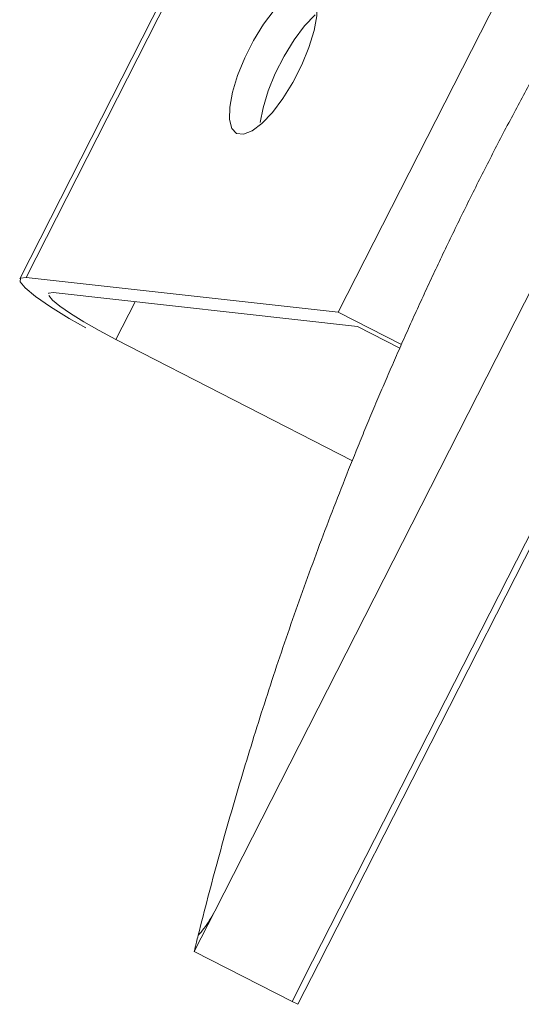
# Model space of a CAD drawing. Header units: millimetres. Extents: x 256092 to 341172, y 103077 to 145077.
# Tile 9 of 139: x 281427 to 281582, y 138533 to 138837. Entities that reach past the tile are written whole.
import ezdxf

# ---------------------------------------------------------------- set-up
doc = ezdxf.new("R2010")
doc.units = ezdxf.units.MM
doc.layers.add('MÖÖBEL', color=30, linetype='Continuous', lineweight=18)
doc.layers.add('Q-SPCQ', color=250, linetype='Continuous', lineweight=9)

# ---------------------------------------------------------------- blocks, each defined once
blk = doc.blocks.new('Speciality-Electrical-Apple-iMac - Speciality-Electrical-Apple-iMac-V56-3_ k sisustuse plaan')
at = {"layer": 'Q-SPCQ'}
for p, q in [((95.55, 142.52), (-95.55, 142.52)), ((-94.24, 140.95), (-60, 50)), ((94.24, 140.95), (-94.24, 140.95)), ((-61.27, 42.63), (-94.62, 131.4)), ((-98.73, 107.52), (-99, 25.23)), ((-85.65, 107.52), (-98.73, 107.52)), ((-60, 50), (60, 50)), ((-60, 50), (-60, 28.02)), ((-61.27, 27.94), (-61.27, 42.63)), ((-242.49, 0), (-256.5, 0)), ((-256.5, 0), (-256.5, -34)), ((-256.5, 0), (-242.49, 0)), ((242.49, 0), (-242.49, 0)), ((-242.49, 0), (242.49, 0)), ((-256.5, -34), (-256.5, -36)), ((-256.5, -34), (-242.49, -34)), ((-256.5, -34), (-256.5, -36)), ((-256.5, -34), (-242.49, -34)), ((-256.5, -36), (-256.5, -34)), ((-242.49, -36), (-256.5, -36)), ((-252.4, -36), (-256.5, -36)), ((-242.49, -34), (242.49, -34)), ((-242.49, -34), (242.49, -34)), ((242.49, -36), (-242.49, -36))]:
    blk.add_line(p, q, dxfattribs=at)
at = {"layer": 'Q-SPCQ', "flags": 128}
for points in [[(-99.82, 117.42), (-99.52, 123.3), (-98.95, 130.11), (-98.19, 135.69), (-97.29, 139.74), (-96.3, 142.03), (-95.26, 142.44), (-94.24, 140.95)], [(-96.08, 132.17), (-96.8, 130.53), (-97.44, 127.64), (-97.98, 123.66), (-98.39, 118.79), (-98.64, 113.31), (-98.73, 107.52)], [(-94.62, 131.4), (-95.34, 132.46), (-95.55, 132.52)], [(-25, 103.13), (-24.27, 105.14), (-22.14, 107.04), (-18.71, 108.72), (-14.2, 110.07), (-8.87, 111.01), (-3.01, 111.5), (3.01, 111.5), (8.87, 111.01), (14.2, 110.07), (18.71, 108.72), (22.14, 107.04), (24.27, 105.14), (25, 103.13)], [(25, 103.13), (24.27, 101.11), (22.14, 99.21), (18.71, 97.53), (14.2, 96.19), (8.87, 95.24), (3.01, 94.75), (-3.01, 94.75), (-8.87, 95.24), (-14.2, 96.19), (-18.71, 97.53), (-22.14, 99.21), (-24.27, 101.11), (-25, 103.13)], [(18.71, 98.09), (14.2, 99.44), (8.87, 100.39), (3.01, 100.88), (-3.01, 100.88), (-8.87, 100.39), (-14.2, 99.44), (-18.71, 98.09)]]:
    blk.add_lwpolyline(points, dxfattribs=at)
at = {"layer": 'Q-SPCQ'}
blk.add_open_spline([(-251.45, 1.17), (-243.56, 2.98), (-227.73, 6.44), (-203.87, 11.11), (-179.88, 15.26), (-155.73, 18.91), (-131.37, 22.05), (-110.81, 24.24), (-96.23, 25.55), (-87.83, 26.23), (-81.46, 26.71), (-75.06, 27.16), (-68.62, 27.57), (-62.12, 27.95), (-55.53, 28.3), (-48.86, 28.61), (-42.12, 28.88), (-35.3, 29.12), (-28.41, 29.31), (-21.4, 29.47), (-14.28, 29.58), (-7.12, 29.65), (0, 29.67), (7.12, 29.65), (14.29, 29.58), (21.41, 29.47), (28.43, 29.31), (35.32, 29.12), (42.13, 28.88), (48.87, 28.61), (55.53, 28.3), (62.12, 27.95), (68.62, 27.57), (75.06, 27.16), (81.46, 26.71), (87.83, 26.23), (96.23, 25.55), (110.82, 24.24), (131.37, 22.05), (155.73, 18.91), (179.88, 15.26), (203.87, 11.11), (227.73, 6.44), (243.56, 2.98), (251.45, 1.17)], degree=3, knots=[0, 0, 0, 0, 0.05, 0.1, 0.15, 0.2, 0.25, 0.3, 0.325, 0.3375, 0.35, 0.3625, 0.375, 0.3875, 0.4, 0.4125, 0.425, 0.4375, 0.45, 0.4625, 0.475, 0.4875, 0.5, 0.5125, 0.525, 0.5375, 0.55, 0.5625, 0.575, 0.5875, 0.6, 0.6125, 0.625, 0.6375, 0.65, 0.6625, 0.675, 0.7, 0.75, 0.8, 0.85, 0.9, 0.95, 1, 1, 1, 1], dxfattribs=at)
for points in [[(-256.5, 0), (-256.5, 0), (-255.57, 0.22), (-253.01, 0.81), (-251.45, 1.17)], [(-251.45, 1.17), (-253.01, 0.81), (-254.29, 0.51), (-255.16, 0.31)], [(-242.49, 0), (-243.58, 0), (-245.76, 0.09), (-248.84, 0.51), (-250.64, 0.92), (-251.45, 1.17)], [(-251.45, 1.17), (-250.64, 0.92), (-248.84, 0.51), (-246.79, 0.23), (-245.73, 0.14)], [(-245.53, 0.12), (-244.54, 0.04), (-243.51, 0), (-242.49, 0)]]:
    blk.add_open_spline(points, degree=3, dxfattribs=at)

msp = doc.modelspace()

# ---------------------------------------------------------------- block references
at = {"layer": 'MÖÖBEL', "rotation": 63.02050317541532}
msp.add_blockref('Speciality-Electrical-Apple-iMac - Speciality-Electrical-Apple-iMac-V56-3_ k sisustuse plaan', (281597.29, 138777.72), dxfattribs=at)

doc.saveas('drawing.dxf')
